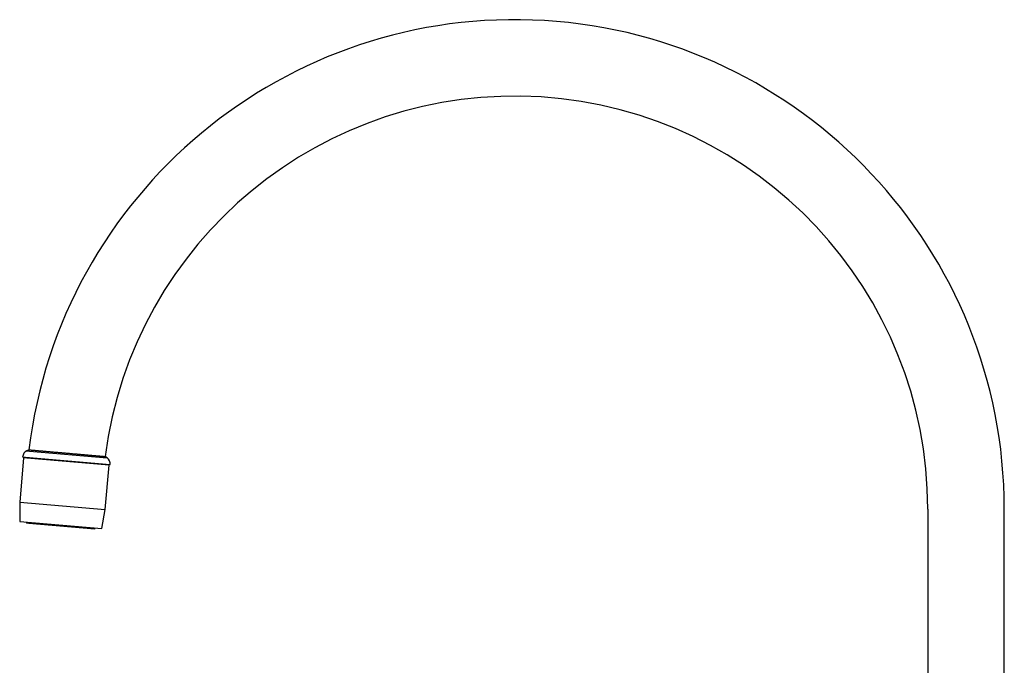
# Model space of a CAD drawing. Header units: millimetres. Extents: x 8 to 823, y 12 to 829.
# Tile 14 of 22: x 31 to 289, y 660 to 829. Entities that reach past the tile are written whole.
import ezdxf

# ---------------------------------------------------------------- set-up
doc = ezdxf.new("R2010")
doc.units = ezdxf.units.MM

msp = doc.modelspace()

# ---------------------------------------------------------------- linework, layer by layer
at = {"color": 7, "linetype": 'Continuous', "lineweight": 30}
for p, q in [((33.54, 716.5), (32.95, 716.25)), ((32.95, 716.25), (33.67, 716.19)), ((33.67, 716.19), (53.99, 714.41)), ((34.22, 716.44), (53.46, 714.76)), ((32.11, 714.41), (31.1, 702.85)), ((31.87, 714.64), (32.65, 714.57)), ((32.93, 714.34), (32.11, 714.41)), ((32.65, 714.57), (54.78, 712.63)), ((54.5, 712.46), (32.93, 714.34)), ((33.11, 714.53), (33.1, 714.33)), ((53.99, 714.41), (53.46, 714.76)), ((53.49, 700.89), (54.5, 712.46)), ((53.52, 712.54), (53.54, 712.74)), ((31.1, 702.85), (31.1, 697.79)), ((31.1, 702.85), (53.49, 700.89)), ((52.61, 695.91), (53.49, 700.89)), ((268.57, 701.01), (268.57, 589.01)), ((288.57, 589.01), (288.57, 701.01)), ((31.1, 697.79), (52.61, 695.91)), ((32.89, 697.64), (32.86, 697.28)), ((33.51, 697.23), (32.86, 697.28)), ((50.79, 695.72), (33.51, 697.23)), ((50.79, 695.72), (50.82, 696.07))]:
    msp.add_line(p, q, dxfattribs=at)
for centre, radius, start, end in [((160.57, 701.01), 128, 0, 173.049), ((160.57, 701.01), 108, 0, 172.6875), ((33.86, 714.47), 2, 117.0656, 175.1836), ((52.79, 712.81), 2, 354.8164, 52.9344)]:
    msp.add_arc(centre, radius, start, end, dxfattribs=at)
msp.add_open_spline([(33.52, 716.5), (33.52, 716.5), (33.52, 716.5), (33.53, 716.5), (33.55, 716.5), (33.59, 716.5), (33.64, 716.49), (33.69, 716.49), (33.76, 716.48), (33.84, 716.47), (33.93, 716.47), (34.04, 716.46), (34.15, 716.45), (34.27, 716.44), (34.41, 716.42), (34.55, 716.41), (34.7, 716.4), (34.87, 716.38), (35.04, 716.37), (35.23, 716.35), (35.42, 716.34), (35.62, 716.32), (35.83, 716.3), (36.05, 716.28), (36.28, 716.26), (36.52, 716.24), (36.76, 716.22), (37.02, 716.2), (37.28, 716.17), (37.54, 716.15), (37.81, 716.13), (38.09, 716.1), (38.38, 716.08), (38.67, 716.05), (38.97, 716.02), (39.27, 716), (39.58, 715.97), (39.89, 715.94), (40.21, 715.92), (40.53, 715.89), (40.85, 715.86), (41.17, 715.83), (41.5, 715.8), (41.83, 715.77), (42.16, 715.75), (42.5, 715.72), (42.84, 715.69), (43.17, 715.66), (43.51, 715.63), (43.84, 715.6), (44.18, 715.57), (44.51, 715.54), (44.85, 715.51), (45.18, 715.48), (45.51, 715.45), (45.84, 715.42), (46.17, 715.4), (46.49, 715.37), (46.79, 715.34), (47.07, 715.32), (47.32, 715.29), (47.58, 715.27), (47.83, 715.25), (48.08, 715.23), (48.33, 715.21), (48.57, 715.18), (48.81, 715.16), (49.05, 715.14), (49.28, 715.12), (49.51, 715.1), (49.75, 715.08), (49.99, 715.06), (50.24, 715.04), (50.49, 715.02), (50.72, 715), (50.95, 714.98), (51.17, 714.96), (51.38, 714.94), (51.58, 714.92), (51.77, 714.9), (51.96, 714.89), (52.13, 714.87), (52.29, 714.86), (52.44, 714.85), (52.59, 714.83), (52.72, 714.82), (52.84, 714.81), (52.95, 714.8), (53.05, 714.79), (53.14, 714.79), (53.22, 714.78), (53.29, 714.77), (53.34, 714.77), (53.39, 714.76), (53.42, 714.76), (53.44, 714.76), (53.45, 714.76), (53.45, 714.76), (53.45, 714.76)], degree=3, knots=[0, 0, 0, 0, 0.006976, 0.017684, 0.028391, 0.039147, 0.049903, 0.060649, 0.071408, 0.082101, 0.092793, 0.103534, 0.114275, 0.124981, 0.135687, 0.146441, 0.157196, 0.167941, 0.178698, 0.189393, 0.200088, 0.210831, 0.221575, 0.232283, 0.242991, 0.253748, 0.264505, 0.275252, 0.286012, 0.296712, 0.307412, 0.318161, 0.32891, 0.339623, 0.350337, 0.361099, 0.371861, 0.382614, 0.393379, 0.404085, 0.414792, 0.425547, 0.436303, 0.447023, 0.457743, 0.468512, 0.47928, 0.49004, 0.500811, 0.511523, 0.522234, 0.532995, 0.543755, 0.55448, 0.565205, 0.575979, 0.586753, 0.597518, 0.608294, 0.61709, 0.625892, 0.634762, 0.643633, 0.652531, 0.661429, 0.670445, 0.679461, 0.688507, 0.697552, 0.706669, 0.715793, 0.726502, 0.737211, 0.747969, 0.758727, 0.76945, 0.780172, 0.790944, 0.801716, 0.812478, 0.823253, 0.833954, 0.844656, 0.855407, 0.866157, 0.876872, 0.887588, 0.898352, 0.909116, 0.919871, 0.930638, 0.941332, 0.952026, 0.962769, 0.973512, 0.984219, 0.994926, 1, 1, 1, 1], dxfattribs=at)

doc.saveas('drawing.dxf')
